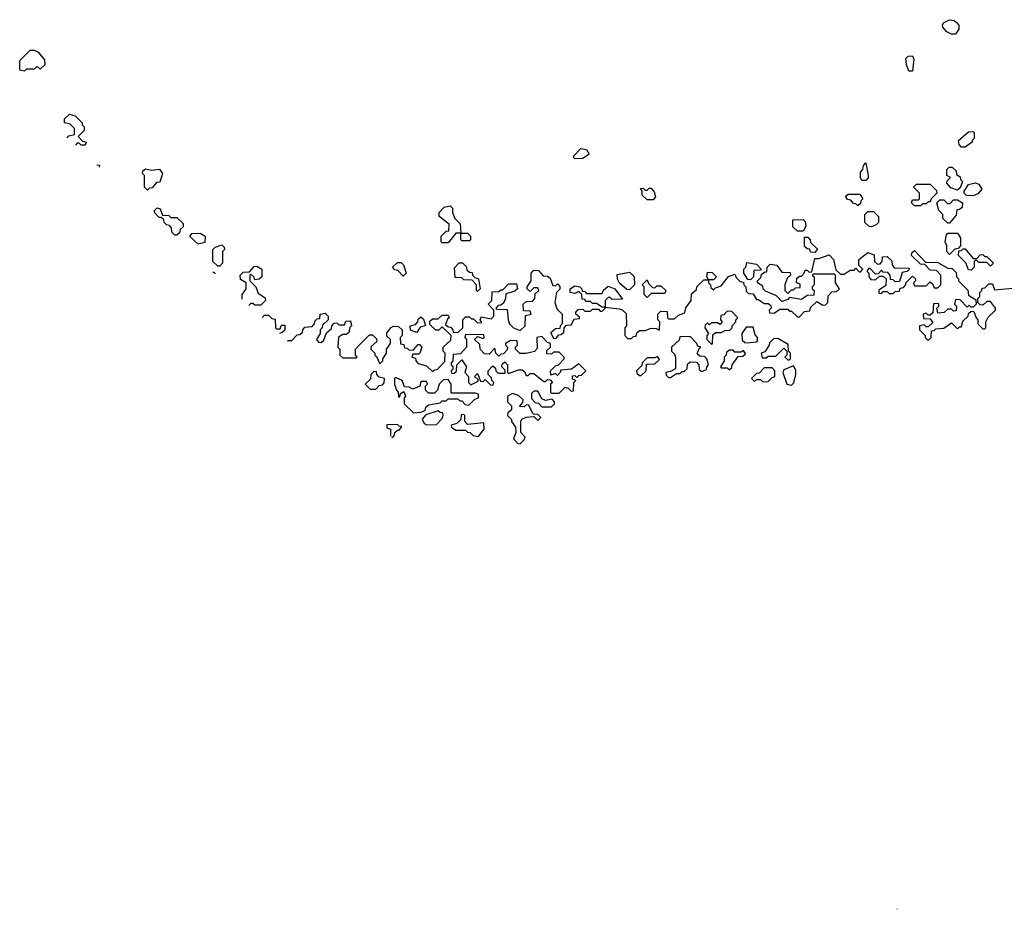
# Model space of a CAD drawing. Extents: x 2737958 to 2903317, y 894217 to 1030017.
# Tile 1 of 123: x 2745180 to 2750225, y 1002595 to 1007153. Entities that reach past the tile are written whole.
import ezdxf

# ---------------------------------------------------------------- set-up
doc = ezdxf.new("R2010")
doc.units = 0

msp = doc.modelspace()

# ---------------------------------------------------------------- linework, layer by layer
at = {"layer": '0CON05XD'}
for points in [[(2749975, 1007080), (2749955, 1007080), (2749930.7, 1007090.7), (2749910, 1007115), (2749907.5, 1007125), (2749913.6, 1007136.4), (2749945, 1007153.3), (2749968.8, 1007148.8), (2749979.3, 1007139.3), (2749992.5, 1007125), (2749992.5, 1007105), (2749975, 1007080)], [(2745205, 1006890), (2745180, 1006895), (2745180, 1006945), (2745233, 1006997), (2745255, 1006997.5), (2745275, 1006987.5), (2745307, 1006947), (2745308.3, 1006921.7), (2745285, 1006900), (2745275, 1006910), (2745265, 1006910), (2745255, 1006900), (2745215, 1006900), (2745205, 1006890)], [(2749755, 1006890), (2749735, 1006890), (2749723, 1006923), (2749720, 1006955), (2749733, 1006967), (2749755, 1006967.5), (2749761.7, 1006951.7), (2749755, 1006890)], [(2745424.1, 1006548.8), (2745431.7, 1006558.3), (2745460, 1006565), (2745460, 1006595), (2745438.3, 1006618.3), (2745410, 1006625), (2745410, 1006645), (2745435, 1006670), (2745465, 1006660), (2745500, 1006625), (2745500, 1006615), (2745510, 1006605), (2745510, 1006585), (2745480, 1006555), (2745501.7, 1006531.7), (2745520, 1006525), (2745515, 1006510), (2745495, 1006510), (2745485, 1006520), (2745475, 1006520), (2745465.5, 1006510.5)], [(2750025, 1006500), (2750005, 1006500), (2749993, 1006513), (2749990, 1006535), (2750041.7, 1006578.3), (2750065, 1006580), (2750070, 1006575), (2750070, 1006545), (2750060, 1006535), (2750060, 1006525), (2750025, 1006500)], [(2748025, 1006440), (2748020, 1006445), (2748020, 1006455), (2748055, 1006492.5), (2748085, 1006487.5), (2748097.5, 1006465), (2748065, 1006442.5), (2748025, 1006440)], [(2745575.2, 1006409.3), (2745588.3, 1006408.3), (2745587.1, 1006398.2)], [(2745835, 1006280), (2745820, 1006295), (2745820, 1006355), (2745810, 1006365), (2745811.7, 1006378.3), (2745825, 1006390), (2745855, 1006382.5), (2745897, 1006387), (2745912.5, 1006365), (2745898.3, 1006321.7), (2745881.7, 1006318.3), (2745858.3, 1006291.7), (2745845, 1006290), (2745835, 1006280)], [(2749515, 1006330), (2749495, 1006330), (2749487.5, 1006345), (2749488.3, 1006371.7), (2749500, 1006385), (2749503, 1006407), (2749515, 1006420), (2749527.5, 1006355), (2749527, 1006343), (2749515, 1006330)], [(2749985, 1006280), (2749951.7, 1006291.7), (2749930, 1006315), (2749931.7, 1006328.3), (2749950, 1006345), (2749930, 1006355), (2749930, 1006385), (2749943, 1006397), (2749957, 1006397), (2749978.3, 1006378.3), (2749980, 1006360), (2749998.3, 1006348.3), (2750000, 1006335), (2750010, 1006325), (2749998.3, 1006291.7), (2749985, 1006280)], [(2748425, 1006230), (2748395, 1006230), (2748370, 1006255), (2748370, 1006275), (2748361.7, 1006288.3), (2748375, 1006290), (2748385, 1006280), (2748395, 1006280), (2748405, 1006290), (2748415, 1006290), (2748431.7, 1006271.7), (2748437.5, 1006245), (2748425, 1006230)], [(2749795, 1006200), (2749765, 1006200), (2749750, 1006215), (2749755, 1006230), (2749785, 1006230), (2749790, 1006235), (2749790, 1006265), (2749760, 1006295), (2749775, 1006310), (2749845, 1006310), (2749878.3, 1006278.3), (2749880, 1006265), (2749850, 1006235), (2749845, 1006220), (2749835, 1006220), (2749825, 1006210), (2749805, 1006210), (2749795, 1006200)], [(2750065, 1006250), (2750031.7, 1006251.7), (2750020, 1006265), (2750020, 1006275), (2750041.7, 1006308.3), (2750075, 1006317.5), (2750095, 1006310), (2750110, 1006285), (2750089.3, 1006260.7), (2750065, 1006250)], [(2749475, 1006200), (2749465, 1006210), (2749451.7, 1006211.7), (2749438.3, 1006228.3), (2749421.7, 1006231.7), (2749411.7, 1006248.3), (2749425, 1006260), (2749485, 1006260), (2749500, 1006235), (2749490, 1006225), (2749488.3, 1006211.7), (2749475, 1006200)], [(2749945, 1006110), (2749935, 1006110), (2749910, 1006135), (2749910, 1006155), (2749890, 1006175), (2749880, 1006215), (2749895, 1006230), (2749915, 1006230), (2749935, 1006210), (2749948.3, 1006211.7), (2749965, 1006230), (2749985, 1006230), (2750010, 1006215), (2750008.3, 1006191.7), (2749995, 1006180), (2749981.7, 1006178.3), (2749978.3, 1006151.7), (2749945, 1006110)], [(2745985, 1006050), (2745975, 1006050), (2745960, 1006065), (2745957.5, 1006087.5), (2745948.3, 1006098.3), (2745931.7, 1006101.7), (2745920, 1006115), (2745918.3, 1006128.3), (2745905, 1006140), (2745895, 1006140), (2745870, 1006165), (2745870, 1006175), (2745885, 1006190), (2745900, 1006185), (2745911.7, 1006151.7), (2745945, 1006150), (2745955, 1006140), (2745985, 1006140), (2746018.3, 1006108.3), (2746018.3, 1006091.7), (2746001.7, 1006078.3), (2745998.3, 1006061.7), (2745985, 1006050)], [(2747375, 1006010), (2747345, 1006010), (2747340, 1006015), (2747340, 1006045), (2747365, 1006070), (2747378.3, 1006071.7), (2747380, 1006105), (2747330, 1006145), (2747330, 1006165), (2747355, 1006192.5), (2747385, 1006200), (2747397, 1006187), (2747397.5, 1006165), (2747410, 1006135), (2747437, 1006107), (2747440, 1006060), (2747475, 1006060), (2747490, 1006045), (2747490, 1006025), (2747485, 1006020), (2747445, 1006020), (2747440, 1006025), (2747440, 1006060), (2747415, 1006060), (2747375, 1006010)], [(2749195, 1006070), (2749165, 1006070), (2749141.7, 1006091.7), (2749141.7, 1006128.3), (2749195, 1006130), (2749205, 1006120), (2749207.5, 1006095), (2749195, 1006070)], [(2749545, 1006092.5), (2749533, 1006093), (2749510, 1006115), (2749510, 1006155), (2749525, 1006170), (2749555, 1006170), (2749580, 1006145), (2749580, 1006115), (2749568.3, 1006101.7), (2749545, 1006092.5)], [(2746095, 1006002.5), (2746051.7, 1006041.7), (2746061.7, 1006058.3), (2746105, 1006060), (2746130, 1006045), (2746128.3, 1006011.7), (2746095, 1006002.5)], [(2749255, 1005960), (2749231.7, 1005961.7), (2749228.3, 1005978.3), (2749215, 1005980), (2749201.7, 1005991.7), (2749201.7, 1006038.3), (2749218.3, 1006038.3), (2749230, 1006025), (2749231.7, 1006011.7), (2749268.3, 1005978.3), (2749255, 1005960)], [(2749945, 1005950), (2749930, 1005965), (2749930, 1005995), (2749922.5, 1006015), (2749928.3, 1006051.7), (2749935, 1006060), (2749985, 1006060), (2750000, 1006035), (2750000, 1005995), (2749988.3, 1005981.7), (2749971.7, 1005978.3), (2749945, 1005950)], [(2746205, 1005890), (2746195, 1005890), (2746170, 1005915), (2746170, 1005975), (2746181.7, 1005988.3), (2746215, 1006000), (2746228.3, 1005988.3), (2746230, 1005975), (2746220, 1005965), (2746220, 1005905), (2746205, 1005890)], [(2750055, 1005870), (2750041.7, 1005871.7), (2750028.3, 1005908.3), (2749990, 1005945), (2749991.7, 1005968.3), (2750005, 1005970), (2750015, 1005980), (2750025, 1005980), (2750065, 1005930), (2750085, 1005930), (2750101.7, 1005948.3), (2750115, 1005950), (2750125, 1005940), (2750135, 1005940), (2750170, 1005905), (2750155, 1005890), (2750135, 1005910), (2750095, 1005910), (2750085, 1005920), (2750075, 1005920), (2750070, 1005915), (2750070, 1005885), (2750055, 1005870)], [(2749135, 1005660), (2749165, 1005630), (2749175, 1005630), (2749201.7, 1005658.3), (2749228.3, 1005661.7), (2749231.7, 1005678.3), (2749265, 1005710), (2749295, 1005690), (2749308.3, 1005691.7), (2749320, 1005705), (2749321.7, 1005738.3), (2749341.7, 1005758.3), (2749365, 1005760), (2749380, 1005775), (2749360, 1005805), (2749360, 1005845), (2749355, 1005850), (2749245, 1005850), (2749240, 1005845), (2749250, 1005835), (2749250, 1005795), (2749240, 1005785), (2749240, 1005775), (2749250, 1005765), (2749248.3, 1005741.7), (2749215, 1005740), (2749185, 1005720), (2749125, 1005730), (2749115, 1005720), (2749085, 1005710), (2749058.3, 1005738.3), (2749001.7, 1005761.7), (2748990, 1005775), (2748988.3, 1005788.3), (2748960, 1005805), (2748960, 1005815), (2748978.3, 1005831.7), (2748981.7, 1005848.3), (2748995, 1005860), (2749008.3, 1005861.7), (2749010, 1005885), (2749025, 1005900), (2749060, 1005895), (2749085, 1005860), (2749128.3, 1005858.3), (2749130, 1005845), (2749111.7, 1005828.3), (2749100, 1005795), (2749100, 1005765), (2749115, 1005750), (2749135, 1005770), (2749145, 1005770), (2749155, 1005780), (2749178.3, 1005781.7), (2749178.3, 1005798.3), (2749160, 1005805), (2749161.7, 1005828.3), (2749175, 1005840), (2749185, 1005840), (2749200, 1005855), (2749205, 1005870), (2749215, 1005870), (2749225, 1005860), (2749238.3, 1005861.7), (2749255, 1005930), (2749275, 1005930), (2749328.3, 1005948.3), (2749350, 1005925), (2749361.7, 1005871.7), (2749385, 1005850), (2749405, 1005850), (2749435, 1005870), (2749455, 1005870), (2749465, 1005880), (2749481.7, 1005861.7), (2749488.3, 1005861.7), (2749500, 1005875), (2749480, 1005895), (2749480, 1005925), (2749525, 1005960), (2749558.3, 1005948.3), (2749560, 1005915), (2749575, 1005900), (2749588.3, 1005901.7), (2749600, 1005915), (2749601.7, 1005938.3), (2749625, 1005940), (2749648.3, 1005918.3), (2749650, 1005895), (2749661.7, 1005881.7), (2749735, 1005880), (2749740, 1005875), (2749727, 1005863), (2749701.7, 1005858.3), (2749688.3, 1005811.7), (2749665, 1005810), (2749655, 1005820), (2749641.7, 1005821.7), (2749640, 1005845), (2749628.3, 1005858.3), (2749605, 1005860), (2749595, 1005870), (2749578.3, 1005851.7), (2749565, 1005850), (2749538.3, 1005878.3), (2749531.7, 1005878.3), (2749520, 1005865), (2749530, 1005855), (2749530, 1005835), (2749541.7, 1005821.7), (2749565, 1005820), (2749585, 1005840), (2749605, 1005840), (2749620, 1005825), (2749618.3, 1005791.7), (2749581.7, 1005768.3), (2749581.7, 1005751.7), (2749595, 1005750), (2749605, 1005760), (2749625, 1005760), (2749635, 1005750), (2749655, 1005750), (2749665, 1005760), (2749688.3, 1005761.7), (2749691.7, 1005778.3), (2749708.3, 1005781.7), (2749720, 1005795), (2749720, 1005805), (2749755, 1005840), (2749770, 1005825), (2749770, 1005815), (2749760, 1005805), (2749765, 1005790), (2749825, 1005790), (2749845, 1005810), (2749858.3, 1005798.3), (2749865, 1005780), (2749885, 1005780), (2749900, 1005795), (2749900, 1005845), (2749878.3, 1005868.3), (2749845, 1005870), (2749818.3, 1005898.3), (2749795, 1005900), (2749750, 1005945), (2749751.7, 1005958.3), (2749765, 1005970), (2749821.7, 1005911.7), (2749885, 1005910), (2749935, 1005880), (2749958.3, 1005878.3), (2749978.3, 1005858.3), (2749980, 1005835), (2749990, 1005825), (2749990, 1005815), (2750038.3, 1005768.3), (2750041.7, 1005741.7), (2750078.3, 1005718.3), (2750080, 1005695), (2750065, 1005680), (2750055, 1005680), (2750045, 1005690), (2750035, 1005680), (2749998.3, 1005718.3), (2749975, 1005720), (2749970, 1005695), (2749980, 1005685), (2749978.3, 1005661.7), (2749965, 1005660), (2749955, 1005670), (2749935, 1005670), (2749917, 1005653), (2749885, 1005650), (2749880, 1005675), (2749890, 1005685), (2749890, 1005695), (2749885, 1005700), (2749861.7, 1005698.3), (2749858.3, 1005651.7), (2749845, 1005640), (2749835, 1005640), (2749825, 1005650), (2749810, 1005645), (2749811.7, 1005621.7), (2749845, 1005620), (2749858.3, 1005601.7), (2749835, 1005580), (2749825, 1005580), (2749815, 1005590), (2749790, 1005585), (2749790, 1005565), (2749820, 1005535), (2749820, 1005525), (2749835, 1005510), (2749850, 1005525), (2749851.7, 1005558.3), (2749865, 1005560), (2749875, 1005570), (2749915, 1005572.5), (2749955, 1005600), (2749985, 1005570), (2749995, 1005580), (2750005, 1005580), (2750011.7, 1005608.3), (2750040, 1005635), (2750041.7, 1005648.3), (2750055, 1005660), (2750068.3, 1005658.3), (2750080, 1005625), (2750090, 1005615), (2750090, 1005595), (2750115, 1005570), (2750125, 1005570), (2750130, 1005575), (2750130, 1005605), (2750141.7, 1005628.3), (2750180, 1005665), (2750180, 1005675), (2750155, 1005710), (2750135, 1005710), (2750115, 1005690), (2750101.7, 1005691.7), (2750090, 1005705), (2750090, 1005725), (2750100, 1005735), (2750100, 1005755), (2750110, 1005765), (2750111.7, 1005778.3), (2750125, 1005780), (2750145, 1005800), (2750165, 1005800), (2750175, 1005770), (2750268.3, 1005778.3)], [(2746320, 1005721.3), (2746320, 1005745), (2746340, 1005775), (2746340, 1005805), (2746311.7, 1005821.7), (2746310, 1005845), (2746325, 1005860), (2746358.3, 1005861.7), (2746381.7, 1005888.3), (2746395, 1005890), (2746420, 1005875), (2746420, 1005835), (2746407, 1005823), (2746385, 1005820), (2746380, 1005835), (2746365, 1005850), (2746360, 1005845), (2746360, 1005815), (2746390, 1005785), (2746401.7, 1005751.7), (2746438.3, 1005728.3), (2746440, 1005715), (2746415, 1005690), (2746385, 1005690), (2746375, 1005700), (2746365, 1005700), (2746354.5, 1005689.5)], [(2747145, 1005840), (2747118.3, 1005868.3), (2747101.7, 1005871.7), (2747090, 1005885), (2747115, 1005910), (2747135, 1005910), (2747147, 1005897), (2747160, 1005855), (2747145, 1005840)], [(2747525, 1005760), (2747520, 1005765), (2747520, 1005795), (2747498.3, 1005818.3), (2747455, 1005820), (2747445, 1005830), (2747411.7, 1005831.7), (2747408.3, 1005881.7), (2747431.7, 1005908.3), (2747448.3, 1005908.3), (2747468.3, 1005888.3), (2747471.7, 1005871.7), (2747485, 1005860), (2747498.3, 1005858.3), (2747500, 1005845), (2747511.7, 1005831.7), (2747530, 1005825), (2747540, 1005775), (2747525, 1005760)], [(2748925, 1005820), (2748911.7, 1005821.7), (2748890, 1005855), (2748890, 1005875), (2748900, 1005885), (2748905, 1005910), (2748955, 1005900), (2748980, 1005875), (2748975, 1005870), (2748941.7, 1005868.3), (2748940, 1005835), (2748925, 1005820)], [(2746169.8, 1005860), (2746175, 1005860), (2746180, 1005855), (2746180, 1005850.6)], [(2746552.2, 1005506.9), (2746555, 1005510), (2746575, 1005510), (2746601.7, 1005538.3), (2746615, 1005540), (2746628.3, 1005551.7), (2746630, 1005565), (2746641.7, 1005578.3), (2746678.3, 1005581.7), (2746690, 1005595), (2746691.7, 1005608.3), (2746705, 1005620), (2746718.3, 1005621.7), (2746720, 1005645), (2746745, 1005650), (2746760, 1005635), (2746760, 1005615), (2746731.7, 1005588.3), (2746730, 1005575), (2746720, 1005565), (2746720, 1005545), (2746700, 1005515), (2746711.7, 1005501.7), (2746725, 1005500), (2746738.3, 1005511.7), (2746751.7, 1005548.3), (2746778.3, 1005571.7), (2746780, 1005585), (2746791.7, 1005598.3), (2746805, 1005600), (2746815, 1005590), (2746845, 1005590), (2746851.7, 1005608.3), (2746875, 1005610), (2746880, 1005585), (2746870, 1005575), (2746868.3, 1005551.7), (2746855, 1005540), (2746835, 1005540), (2746813, 1005527), (2746810, 1005475), (2746820, 1005465), (2746820, 1005435), (2746835, 1005420), (2746905, 1005420), (2746910, 1005425), (2746900, 1005435), (2746900, 1005465), (2746920, 1005485), (2746971.7, 1005538.3), (2746988.3, 1005538.3), (2747008.3, 1005518.3), (2747010, 1005505), (2746981.7, 1005478.3), (2746980, 1005465), (2747000, 1005445), (2747000, 1005435), (2747008.3, 1005428.3), (2747025, 1005390), (2747040, 1005405), (2747040, 1005415), (2747060, 1005445), (2747060, 1005465), (2747080, 1005495), (2747080, 1005515), (2747061.7, 1005531.7), (2747061.7, 1005548.3), (2747083.3, 1005576.7), (2747095, 1005582.5), (2747121.7, 1005581.7), (2747140, 1005565), (2747140, 1005535), (2747130, 1005525), (2747131.7, 1005491.7), (2747148.3, 1005488.3), (2747151.7, 1005471.7), (2747165, 1005470), (2747175, 1005460), (2747198.3, 1005461.7), (2747221.7, 1005488.3), (2747228.3, 1005488.3), (2747240, 1005475), (2747230, 1005445), (2747225, 1005440), (2747195, 1005440), (2747190, 1005425), (2747208.3, 1005418.3), (2747210, 1005405), (2747221.7, 1005391.7), (2747265, 1005380), (2747295, 1005350), (2747305, 1005360), (2747318.3, 1005361.7), (2747358.3, 1005401.7), (2747360, 1005445), (2747350, 1005455), (2747350, 1005475), (2747388.3, 1005511.7), (2747390, 1005535), (2747345, 1005580), (2747328.3, 1005561.7), (2747311.7, 1005561.7), (2747281.7, 1005591.7), (2747281.7, 1005608.3), (2747295, 1005620), (2747325, 1005620), (2747345, 1005640), (2747375, 1005640), (2747380, 1005625), (2747371.7, 1005618.3), (2747361.7, 1005591.7), (2747375, 1005580), (2747388.3, 1005578.3), (2747400, 1005565), (2747401.7, 1005551.7), (2747425, 1005550), (2747450, 1005575), (2747450, 1005615), (2747465, 1005630), (2747485, 1005630), (2747495, 1005620), (2747505, 1005620), (2747525, 1005600), (2747548.3, 1005601.7), (2747540, 1005615), (2747545, 1005630), (2747595, 1005620), (2747610, 1005635), (2747610, 1005665), (2747580, 1005695), (2747600, 1005715), (2747601.7, 1005758.3), (2747635, 1005760), (2747645, 1005770), (2747655, 1005770), (2747685, 1005800), (2747725, 1005800), (2747730, 1005775), (2747717, 1005763), (2747671.7, 1005748.3), (2747670, 1005725), (2747658.3, 1005701.7), (2747645, 1005690), (2747631.7, 1005688.3), (2747620, 1005675), (2747625, 1005670), (2747678.3, 1005668.3), (2747682.5, 1005615), (2747690, 1005595), (2747710, 1005575), (2747745, 1005560), (2747770, 1005585), (2747771.7, 1005638.3), (2747800, 1005645), (2747795, 1005660), (2747761.7, 1005661.7), (2747760, 1005695), (2747775, 1005710), (2747808.3, 1005711.7), (2747820, 1005725), (2747821.7, 1005748.3), (2747840, 1005765), (2747835, 1005780), (2747815, 1005780), (2747795, 1005760), (2747780, 1005775), (2747780, 1005785), (2747800, 1005815), (2747800, 1005855), (2747810, 1005865), (2747815, 1005870), (2747838.3, 1005868.3), (2747861.7, 1005841.7), (2747885, 1005840), (2747898.3, 1005828.3), (2747911.7, 1005791.7), (2747925, 1005790), (2747935, 1005800), (2747947, 1005787), (2747947, 1005773), (2747930, 1005755), (2747922.5, 1005705), (2747931.7, 1005671.7), (2747960, 1005645), (2747960, 1005595), (2747950, 1005585), (2747948.3, 1005571.7), (2747925, 1005570), (2747901.7, 1005548.3), (2747915, 1005520), (2747928.3, 1005521.7), (2747941.7, 1005538.3), (2747955, 1005540), (2747968.3, 1005551.7), (2747970, 1005575), (2747981.7, 1005588.3), (2748005, 1005590), (2748021.7, 1005618.3), (2748048.3, 1005621.7), (2748048.3, 1005628.3), (2748030, 1005645), (2748030, 1005655), (2748041.7, 1005668.3), (2748065, 1005670), (2748075, 1005660), (2748105, 1005660), (2748115, 1005670), (2748145, 1005670), (2748155, 1005660), (2748165, 1005660), (2748180, 1005675), (2748180, 1005680), (2748165, 1005680), (2748135, 1005700), (2748115, 1005700), (2748105, 1005710), (2748085, 1005710), (2748075, 1005720), (2748061.7, 1005721.7), (2748060, 1005745), (2748045, 1005760), (2748025, 1005750), (2748000, 1005755), (2748000, 1005775), (2748025, 1005790), (2748050, 1005785), (2748060, 1005775), (2748061.7, 1005761.7), (2748075, 1005760), (2748085, 1005750), (2748165, 1005750), (2748170, 1005765), (2748195, 1005787.5), (2748230, 1005775), (2748268.3, 1005721.7), (2748215, 1005720), (2748205, 1005730), (2748195, 1005730), (2748180, 1005715), (2748180, 1005680), (2748251.7, 1005671.7), (2748267, 1005667), (2748288.3, 1005648.3), (2748290, 1005585), (2748280, 1005575), (2748280, 1005535), (2748295, 1005520), (2748315, 1005520), (2748325, 1005530), (2748338.3, 1005531.7), (2748341.7, 1005548.3), (2748355, 1005560), (2748385, 1005560), (2748415, 1005572.5), (2748441.7, 1005571.7), (2748458.3, 1005561.7), (2748460, 1005605), (2748450, 1005615), (2748450, 1005645), (2748465, 1005660), (2748498.3, 1005658.3), (2748500, 1005625), (2748505, 1005620), (2748535, 1005620), (2748555, 1005640), (2748588.3, 1005651.7), (2748593, 1005677), (2748620, 1005715), (2748621.7, 1005748.3), (2748648.3, 1005771.7), (2748650, 1005785), (2748685, 1005820), (2748710, 1005820), (2748700, 1005835), (2748705, 1005860), (2748728.3, 1005858.3), (2748750, 1005835), (2748735, 1005820), (2748710, 1005820), (2748710, 1005805), (2748720, 1005795), (2748721.7, 1005781.7), (2748735, 1005770), (2748745, 1005780), (2748775, 1005790), (2748811.7, 1005838.3), (2748845, 1005850), (2748851.7, 1005831.7), (2748871.7, 1005811.7), (2748888.3, 1005808.3), (2748890, 1005795), (2748900, 1005785), (2748901.7, 1005761.7), (2748915, 1005750), (2748938.3, 1005748.3), (2748955, 1005720), (2748965, 1005720), (2748995, 1005700), (2749015, 1005700), (2749028.3, 1005688.3), (2749030, 1005675), (2749020, 1005665), (2749021.7, 1005651.7), (2749045, 1005650), (2749075, 1005670), (2749115, 1005670), (2749125, 1005660), (2749135, 1005660)], [(2748305, 1005770), (2748291.7, 1005771.7), (2748253.3, 1005803.3), (2748243, 1005823), (2748241.7, 1005848.3), (2748305, 1005860), (2748328.3, 1005838.3), (2748330, 1005795), (2748305, 1005770)], [(2748395, 1005730), (2748380, 1005745), (2748380, 1005785), (2748370, 1005795), (2748395, 1005820), (2748401.7, 1005801.7), (2748421.7, 1005781.7), (2748435, 1005780), (2748445, 1005790), (2748465, 1005790), (2748490, 1005765), (2748485, 1005750), (2748415, 1005750), (2748395, 1005730)], [(2746422, 1005627), (2746435, 1005640), (2746455, 1005640), (2746471.7, 1005621.7), (2746488.3, 1005618.3), (2746490, 1005575), (2746495, 1005570), (2746515, 1005570), (2746521.7, 1005588.3), (2746538.3, 1005588.3), (2746538.3, 1005561.7), (2746525, 1005550), (2746510.8, 1005545)], [(2747215, 1005550), (2747181.7, 1005561.7), (2747180, 1005585), (2747208.3, 1005591.7), (2747220, 1005605), (2747221.7, 1005618.3), (2747235, 1005630), (2747248.3, 1005618.3), (2747260, 1005585), (2747231.7, 1005578.3), (2747215, 1005550)], [(2748725, 1005490), (2748730, 1005495), (2748731.7, 1005538.3), (2748745, 1005550), (2748775, 1005550), (2748795, 1005560), (2748818.3, 1005561.7), (2748830, 1005575), (2748830, 1005585), (2748850, 1005605), (2748850, 1005615), (2748860, 1005625), (2748828.3, 1005658.3), (2748805, 1005660), (2748788.3, 1005641.7), (2748771.7, 1005638.3), (2748770, 1005615), (2748780, 1005605), (2748768.3, 1005591.7), (2748755, 1005600), (2748725, 1005600), (2748715, 1005590), (2748705, 1005600), (2748691.7, 1005588.3), (2748690, 1005575), (2748710, 1005545), (2748700, 1005535), (2748700, 1005515), (2748725, 1005490)], [(2748908.3, 1005498.3), (2748955, 1005502.5), (2748960, 1005505), (2748960, 1005525), (2748948.3, 1005538.3), (2748938.3, 1005578.3), (2748901.7, 1005578.3), (2748880, 1005545), (2748881.7, 1005511.7), (2748895, 1005500), (2748908.3, 1005498.3)], [(2747945, 1005240), (2747975, 1005270), (2747990, 1005265), (2748005, 1005250), (2748018.3, 1005251.7), (2748020, 1005295), (2748030, 1005305), (2748011.7, 1005311.7), (2748011.7, 1005328.3), (2748025, 1005330), (2748035, 1005320), (2748045, 1005330), (2748058.3, 1005331.7), (2748080, 1005355), (2748045, 1005390), (2748007, 1005363), (2747953, 1005357), (2747950, 1005345), (2747935, 1005330), (2747925, 1005340), (2747901.7, 1005331.7), (2747900, 1005355), (2747925, 1005380), (2747940, 1005385), (2747970, 1005415), (2747970, 1005425), (2747945, 1005450), (2747915, 1005450), (2747905, 1005440), (2747881.7, 1005441.7), (2747881.7, 1005458.3), (2747900, 1005475), (2747900, 1005495), (2747885, 1005500), (2747855, 1005530), (2747830, 1005525), (2747831.7, 1005468.3), (2747817, 1005453), (2747775, 1005442.5), (2747743, 1005443), (2747720, 1005465), (2747720, 1005475), (2747730, 1005485), (2747728.3, 1005508.3), (2747695, 1005510), (2747670, 1005495), (2747670, 1005485), (2747680, 1005475), (2747678.3, 1005461.7), (2747658.3, 1005441.7), (2747645, 1005440), (2747635, 1005430), (2747620, 1005445), (2747615, 1005470), (2747585, 1005440), (2747561.7, 1005441.7), (2747540, 1005465), (2747538.3, 1005488.3), (2747510, 1005515), (2747525, 1005530), (2747555, 1005520), (2747560, 1005525), (2747558.3, 1005538.3), (2747465, 1005540), (2747460, 1005525), (2747470, 1005515), (2747470, 1005475), (2747438.3, 1005441.7), (2747401.7, 1005438.3), (2747400, 1005405), (2747390, 1005395), (2747390, 1005385), (2747400, 1005375), (2747400, 1005365), (2747390, 1005355), (2747391.7, 1005341.7), (2747405, 1005340), (2747418.3, 1005351.7), (2747420, 1005385), (2747445, 1005410), (2747470, 1005375), (2747460, 1005345), (2747480, 1005325), (2747480, 1005295), (2747491.7, 1005281.7), (2747528.3, 1005301.7), (2747528.3, 1005308.3), (2747510, 1005325), (2747525, 1005340), (2747541.7, 1005301.7), (2747555, 1005300), (2747565, 1005310), (2747591.7, 1005281.7), (2747605, 1005280), (2747610, 1005295), (2747600, 1005305), (2747598.3, 1005318.3), (2747580, 1005335), (2747580, 1005355), (2747605, 1005380), (2747618.3, 1005368.3), (2747620, 1005355), (2747631.7, 1005341.7), (2747668.3, 1005341.7), (2747668.3, 1005358.3), (2747650, 1005375), (2747651.7, 1005388.3), (2747665, 1005400), (2747680, 1005385), (2747680, 1005345), (2747685, 1005340), (2747735, 1005360), (2747755, 1005360), (2747768.3, 1005348.3), (2747775, 1005330), (2747785, 1005330), (2747795, 1005340), (2747815, 1005340), (2747865, 1005300), (2747875, 1005300), (2747885, 1005310), (2747898.3, 1005308.3), (2747910, 1005295), (2747900, 1005285), (2747900, 1005245), (2747905, 1005240), (2747945, 1005240)], [(2748515, 1005320), (2748545, 1005340), (2748565, 1005340), (2748575, 1005350), (2748585, 1005350), (2748600, 1005365), (2748601.7, 1005388.3), (2748615, 1005400), (2748648.3, 1005398.3), (2748660, 1005385), (2748661.7, 1005361.7), (2748675, 1005350), (2748698.3, 1005361.7), (2748700, 1005375), (2748710, 1005385), (2748700, 1005415), (2748688.3, 1005428.3), (2748665, 1005430), (2748651.7, 1005441.7), (2748661.7, 1005468.3), (2748670, 1005475), (2748655, 1005480), (2748650, 1005495), (2748615, 1005530), (2748561.7, 1005528.3), (2748558.3, 1005511.7), (2748520, 1005475), (2748520, 1005455), (2748535, 1005440), (2748540, 1005425), (2748540, 1005365), (2748515, 1005350), (2748490, 1005345), (2748491.7, 1005331.7), (2748505, 1005320), (2748515, 1005320)], [(2749125, 1005410), (2749130, 1005415), (2749130, 1005445), (2749120, 1005455), (2749118.3, 1005488.3), (2749065, 1005520), (2749041.7, 1005518.3), (2749021.7, 1005498.3), (2749020, 1005485), (2748998.3, 1005451.7), (2748980, 1005445), (2748985, 1005420), (2749005, 1005420), (2749015, 1005430), (2749055, 1005430), (2749095, 1005470), (2749110, 1005455), (2749110, 1005435), (2749100, 1005425), (2749115, 1005410), (2749125, 1005410)], [(2748365, 1005330), (2748390, 1005355), (2748391.7, 1005388.3), (2748435, 1005390), (2748458.3, 1005411.7), (2748448.3, 1005428.3), (2748435, 1005420), (2748395, 1005420), (2748370, 1005395), (2748368.3, 1005381.7), (2748340, 1005355), (2748341.7, 1005341.7), (2748355, 1005330), (2748365, 1005330)], [(2748815, 1005360), (2748828.3, 1005371.7), (2748830, 1005385), (2748861.7, 1005428.3), (2748885, 1005430), (2748898.3, 1005441.7), (2748888.3, 1005458.3), (2748875, 1005450), (2748845, 1005450), (2748835, 1005460), (2748815, 1005460), (2748801.7, 1005448.3), (2748800, 1005435), (2748790, 1005425), (2748790, 1005405), (2748770, 1005375), (2748775, 1005370), (2748805, 1005370), (2748815, 1005360)], [(2748988.3, 1005298.3), (2749015, 1005300), (2749035, 1005320), (2749050, 1005325), (2749050, 1005355), (2749035, 1005370), (2748995, 1005370), (2748968.3, 1005341.7), (2748955, 1005340), (2748930, 1005315), (2748945, 1005300), (2748955, 1005310), (2748975, 1005310), (2748988.3, 1005298.3)], [(2749135, 1005280), (2749147, 1005293), (2749157.5, 1005335), (2749157, 1005357), (2749145, 1005380), (2749095, 1005360), (2749090, 1005345), (2749110, 1005285), (2749135, 1005280)], [(2747005, 1005260), (2747021.7, 1005278.3), (2747038.3, 1005281.7), (2747047, 1005293), (2747050, 1005315), (2747021.7, 1005321.7), (2747010, 1005335), (2747008.3, 1005348.3), (2746995, 1005350), (2746980, 1005335), (2746978.3, 1005311.7), (2746950, 1005285), (2746975, 1005260), (2747005, 1005260)], [(2747198.3, 1005138.3), (2747235, 1005142.5), (2747258.3, 1005151.7), (2747261.7, 1005168.3), (2747275, 1005180), (2747335, 1005190), (2747345, 1005200), (2747365, 1005200), (2747375, 1005210), (2747425, 1005210), (2747435, 1005200), (2747445, 1005200), (2747461.7, 1005181.7), (2747481.7, 1005178.3), (2747511.7, 1005208.3), (2747530, 1005215), (2747530, 1005235), (2747515, 1005240), (2747395, 1005240), (2747390, 1005245), (2747390, 1005285), (2747375, 1005310), (2747351.7, 1005308.3), (2747330, 1005285), (2747320, 1005255), (2747305, 1005240), (2747275, 1005240), (2747260, 1005255), (2747260, 1005275), (2747270, 1005285), (2747265, 1005300), (2747235, 1005300), (2747230, 1005275), (2747195, 1005260), (2747175, 1005270), (2747151.7, 1005271.7), (2747140, 1005305), (2747105, 1005320), (2747100, 1005315), (2747100, 1005285), (2747110, 1005255), (2747120, 1005245), (2747121.7, 1005221.7), (2747128.3, 1005221.7), (2747131.7, 1005238.3), (2747148.3, 1005248.3), (2747157.5, 1005225), (2747150, 1005215), (2747150, 1005185), (2747198.3, 1005138.3)], [(2747745, 1004980), (2747765, 1005000), (2747770, 1005015), (2747748.3, 1005038.3), (2747747.5, 1005095), (2747753.6, 1005106.4), (2747775, 1005117.5), (2747815, 1005120), (2747835, 1005100), (2747850, 1005115), (2747835, 1005130), (2747811.7, 1005131.7), (2747788.3, 1005178.3), (2747775, 1005180), (2747765, 1005170), (2747741.7, 1005171.7), (2747758.3, 1005191.7), (2747760, 1005205), (2747735, 1005227.5), (2747705, 1005237.5), (2747680, 1005225), (2747680, 1005195), (2747700, 1005175), (2747700, 1005155), (2747681.7, 1005138.3), (2747680, 1005125), (2747700, 1005105), (2747700, 1005095), (2747720, 1005065), (2747721.7, 1005038.3), (2747710, 1005005), (2747731.7, 1004981.7), (2747745, 1004980)], [(2747905, 1005170), (2747920, 1005185), (2747920, 1005195), (2747908.3, 1005208.3), (2747875, 1005202.5), (2747855, 1005210), (2747835, 1005250), (2747815, 1005250), (2747801.7, 1005238.3), (2747802.5, 1005212.5), (2747821.7, 1005191.7), (2747838.3, 1005188.3), (2747855, 1005170), (2747905, 1005170)], [(2747265, 1005077.5), (2747315, 1005080), (2747345, 1005110), (2747350, 1005125), (2747348.3, 1005138.3), (2747335, 1005140), (2747325, 1005150), (2747261.7, 1005128.3), (2747243, 1005107), (2747252.5, 1005085), (2747265, 1005077.5)], [(2747525, 1005017.5), (2747535, 1005022.5), (2747560, 1005055), (2747558.3, 1005088.3), (2747475, 1005080), (2747460, 1005095), (2747460, 1005125), (2747455, 1005130), (2747441.7, 1005128.3), (2747440, 1005105), (2747420, 1005085), (2747390, 1005075), (2747392.5, 1005065), (2747415, 1005050), (2747465, 1005050), (2747475, 1005040), (2747488.3, 1005038.3), (2747503, 1005023), (2747525, 1005017.5)], [(2747087.6, 1005012.3), (2747098.3, 1005021.7), (2747101.7, 1005038.3), (2747115, 1005050), (2747125, 1005050), (2747138.3, 1005068.3), (2747125, 1005070), (2747115, 1005080), (2747061.7, 1005078.3), (2747061.7, 1005061.7), (2747080, 1005055), (2747080, 1005019.3)], [(2749676, 1002595.1), (2749676.4, 1002596.4), (2749674.9, 1002596.1)]]:
    msp.add_lwpolyline(points, dxfattribs=at)

doc.saveas('drawing.dxf')
